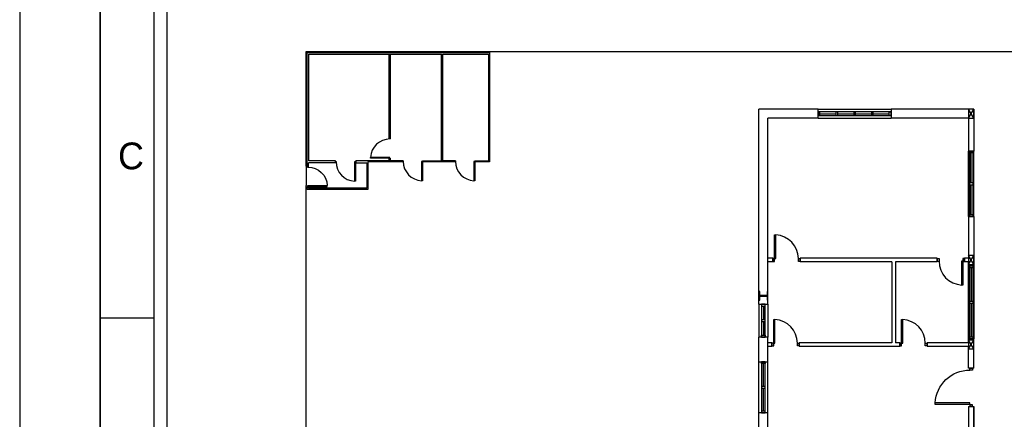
# Model space of a CAD drawing. Header units: millimetres. Extents: x -559 to 10735, y -2326 to 222.
# Tile 46 of 256: x 499 to 705, y -1330 to -1246. Entities that reach past the tile are written whole.
import ezdxf

# ---------------------------------------------------------------- set-up
doc = ezdxf.new("R2010")
doc.units = ezdxf.units.MM
doc.header["$LTSCALE"] = 4
for name, color, linetype in [('Extremos da Area Total', 253, 'Continuous'), ('Modelo', 251, 'Continuous'), ('Modificaçoes da Planta Baixa', 255, 'Continuous'), ('Planta Baixa', 251, 'Continuous')]:
    doc.layers.add(name, color=color, linetype=linetype)

# ---------------------------------------------------------------- blocks, each defined once
blk = doc.blocks.new('AUW01D3S-flat-9-flat-1')
at = {"color": 9}
for p, q in [((-0.075, 0), (-0.075, 1.8)), ((0.075, 0), (0.075, 1.8))]:
    blk.add_line(p, q, dxfattribs=at)
blk = doc.blocks.new('AUD18D1S-flat-19-flat-1')
at = {"color": 9}
for p, q in [((-0.075, 1.8), (0.075, 1.8)), ((0.075, 0), (-0.075, 0))]:
    blk.add_line(p, q, dxfattribs=at)
blk = doc.blocks.new('AUD19D1S-flat-19-flat-1')
at = {"color": 9}
for p, q in [((0, 1.8), (0, 1.8)), ((0, 0), (0, 0))]:
    blk.add_line(p, q, dxfattribs=at)
blk = doc.blocks.new('AUD37D1S-flat-53-flat-1')
at = {"color": 9}
for p, q in [((-0.05, 0.05), (-0.05, 0)), ((0.05, 0.05), (-0.05, 0.05)), ((-0.05, 0), (0.05, 0)), ((0.05, 0), (0.05, 0.05))]:
    blk.add_line(p, q, dxfattribs=at)
at = {"color": 9, "oblique": 36.8699, "width": 1.25, "flags": 3}
for p in [(-0.05, 0.05), (0, 0.05), (0.05, 0.05)]:
    blk.add_attdef('JAMBPT', p, '', height=0.00632, rotation=153.4349, dxfattribs=at)
at = {"color": 9, "width": 0.5, "flags": 3}
for p in [(-0.05, 0.05), (0, 0.05)]:
    blk.add_attdef('JAMBPT', p, '', height=0.01, rotation=90, dxfattribs=at)
blk = doc.blocks.new('AUD37D1S-flat-52-flat-1')
at = {"color": 9}
for p, q in [((-0.05, 0), (0.05, 0)), ((-0.05, -0.05), (-0.05, 0)), ((0.05, 0), (0.05, -0.05)), ((0.05, -0.05), (-0.05, -0.05))]:
    blk.add_line(p, q, dxfattribs=at)
at = {"color": 9, "text_generation_flag": 4, "flags": 3}
for p, height, rotation, width in [((-0.05, -0.05), 0.00632, 206.5651, 1.25), ((-0.05, -0.05), 0.01, 270, 0.5), ((0, -0.05), 0.00632, 206.5651, 1.25), ((0, -0.05), 0.01, 270, 0.5), ((0.05, -0.05), 0.00632, 206.5651, 1.25)]:
    blk.add_attdef('JAMBPT', p, '', height=height, rotation=rotation, dxfattribs=dict(at, width=width))
blk = doc.blocks.new('AUD40D1S-flat-18-flat-1')
at = {"color": 9}
for p, q in [((-0.05, 0.9), (-0.05, -0.9)), ((0.05, 0.9), (-0.05, 0.9)), ((0.05, -0.9), (0.05, 0.9)), ((-0.05, -0.9), (0.05, -0.9))]:
    blk.add_line(p, q, dxfattribs=at)
blk = doc.blocks.new('AUD40D1S-flat-17-flat-1')
at = {"color": 9}
for p, q in [((-0.05, 0.9), (-0.05, -0.9)), ((0.05, 0.9), (-0.05, 0.9)), ((0.05, -0.9), (0.05, 0.9)), ((-0.05, -0.9), (0.05, -0.9))]:
    blk.add_line(p, q, dxfattribs=at)
blk = doc.blocks.new('AUD37D1S-flat-51-flat-1')
at = {"color": 9}
for p, q in [((-0.05, 0.05), (-0.05, 0)), ((0.05, 0.05), (-0.05, 0.05)), ((-0.05, 0), (0.05, 0)), ((0.05, 0), (0.05, 0.05))]:
    blk.add_line(p, q, dxfattribs=at)
at = {"color": 9, "oblique": 36.8699, "width": 1.25, "flags": 3}
for p in [(-0.05, 0.05), (0, 0.05), (0.05, 0.05)]:
    blk.add_attdef('JAMBPT', p, '', height=0.00632, rotation=153.4349, dxfattribs=at)
at = {"color": 9, "width": 0.5, "flags": 3}
for p in [(-0.05, 0.05), (0, 0.05)]:
    blk.add_attdef('JAMBPT', p, '', height=0.01, rotation=90, dxfattribs=at)
blk = doc.blocks.new('AUW01D1S-flat-22-flat-1')
at = {"color": 9}
blk.add_line((0, -0.4125), (0, 0.4125), dxfattribs=at)
blk = doc.blocks.new('AUW01D1S-flat-21-flat-1')
at = {"color": 9}
blk.add_line((0, -0.4125), (0, 0.4125), dxfattribs=at)
blk = doc.blocks.new('AUW01D3S-flat-5-flat-1')
at = {"color": 9}
for p, q in [((-0.075, 0), (-0.075, -2)), ((0.075, 0), (0.075, -2))]:
    blk.add_line(p, q, dxfattribs=at)
blk = doc.blocks.new('AUD18D1S-flat-15-flat-1')
at = {"color": 9}
for p, q in [((-0.075, 0), (0.075, 0)), ((0.075, -2), (-0.075, -2))]:
    blk.add_line(p, q, dxfattribs=at)
blk = doc.blocks.new('AUD19D1S-flat-15-flat-1')
at = {"color": 9}
for p, q in [((0, 0), (0, 0)), ((0, -2), (0, -2))]:
    blk.add_line(p, q, dxfattribs=at)
blk = doc.blocks.new('AUD37D1S-flat-41-flat-1')
at = {"color": 9}
for p, q in [((0.05, 0), (-0.05, 0)), ((-0.05, 0), (-0.05, -0.05)), ((0.05, -0.05), (0.05, 0)), ((-0.05, -0.05), (0.05, -0.05))]:
    blk.add_line(p, q, dxfattribs=at)
at = {"color": 9, "oblique": 36.8699, "width": 1.25, "flags": 3}
for p in [(-0.05, -0.05), (0, -0.05), (0.05, -0.05)]:
    blk.add_attdef('JAMBPT', p, '', height=0.00632, rotation=333.4349, dxfattribs=at)
at = {"color": 9, "width": 0.5, "flags": 3}
for p in [(0, -0.05), (0.05, -0.05)]:
    blk.add_attdef('JAMBPT', p, '', height=0.01, rotation=270, dxfattribs=at)
blk = doc.blocks.new('AUD37D1S-flat-40-flat-1')
at = {"color": 9}
for p, q in [((-0.05, 0.05), (0.05, 0.05)), ((-0.05, 0), (-0.05, 0.05)), ((0.05, 0), (-0.05, 0)), ((0.05, 0.05), (0.05, 0))]:
    blk.add_line(p, q, dxfattribs=at)
at = {"color": 9, "text_generation_flag": 4, "flags": 3}
for p, height, rotation, width in [((-0.05, 0.05), 0.00632, 26.5651, 1.25), ((0, 0.05), 0.01, 90, 0.5), ((0, 0.05), 0.00632, 26.5651, 1.25), ((0.05, 0.05), 0.01, 90, 0.5), ((0.05, 0.05), 0.00632, 26.5651, 1.25)]:
    blk.add_attdef('JAMBPT', p, '', height=height, rotation=rotation, dxfattribs=dict(at, width=width))
blk = doc.blocks.new('AUD40D1S-flat-10-flat-1')
at = {"color": 9}
for p, q in [((0.05, 1), (-0.05, 1)), ((-0.05, 1), (-0.05, -1)), ((0.05, -1), (0.05, 1)), ((-0.05, -1), (0.05, -1))]:
    blk.add_line(p, q, dxfattribs=at)
blk = doc.blocks.new('AUD40D1S-flat-9-flat-1')
at = {"color": 9}
for p, q in [((0.05, 1), (-0.05, 1)), ((-0.05, 1), (-0.05, -1)), ((0.05, -1), (0.05, 1)), ((-0.05, -1), (0.05, -1))]:
    blk.add_line(p, q, dxfattribs=at)
blk = doc.blocks.new('AUD37D1S-flat-39-flat-1')
at = {"color": 9}
for p, q in [((0.05, 0), (-0.05, 0)), ((-0.05, 0), (-0.05, -0.05)), ((0.05, -0.05), (0.05, 0)), ((-0.05, -0.05), (0.05, -0.05))]:
    blk.add_line(p, q, dxfattribs=at)
at = {"color": 9, "oblique": 36.8699, "width": 1.25, "flags": 3}
for p in [(-0.05, -0.05), (0, -0.05), (0.05, -0.05)]:
    blk.add_attdef('JAMBPT', p, '', height=0.00632, rotation=333.4349, dxfattribs=at)
at = {"color": 9, "width": 0.5, "flags": 3}
for p in [(0, -0.05), (0.05, -0.05)]:
    blk.add_attdef('JAMBPT', p, '', height=0.01, rotation=270, dxfattribs=at)
blk = doc.blocks.new('AUW01D1S-flat-14-flat-1')
at = {"color": 9}
blk.add_line((0, 0.4625), (0, -0.4625), dxfattribs=at)
blk = doc.blocks.new('AUW01D1S-flat-13-flat-1')
at = {"color": 9}
blk.add_line((0, 0.4625), (0, -0.4625), dxfattribs=at)
blk = doc.blocks.new('AUW01D3S-flat-4-flat-1')
at = {"color": 9}
for p, q in [((0, 0.125), (2, 0.125)), ((0, -0.125), (2, -0.125))]:
    blk.add_line(p, q, dxfattribs=at)
blk = doc.blocks.new('AUD18D1S-flat-14-flat-1')
at = {"color": 9}
for p, q in [((0, -0.125), (0, 0.125)), ((2, 0.125), (2, -0.125))]:
    blk.add_line(p, q, dxfattribs=at)
blk = doc.blocks.new('AUD19D1S-flat-14-flat-1')
at = {"color": 9}
for p, q in [((0, 0), (0, 0)), ((2, 0), (2, 0))]:
    blk.add_line(p, q, dxfattribs=at)
blk = doc.blocks.new('AUD37D1S-flat-38-flat-1')
at = {"color": 9}
for p, q in [((0, 0.05), (0, -0.05)), ((0.05, 0.05), (0, 0.05)), ((0.05, -0.05), (0.05, 0.05)), ((0, -0.05), (0.05, -0.05))]:
    blk.add_line(p, q, dxfattribs=at)
at = {"color": 9, "oblique": 36.8699, "width": 1.25, "flags": 3}
for p in [(0.05, 0.05), (0.05, 0), (0.05, -0.05)]:
    blk.add_attdef('JAMBPT', p, '', height=0.00632, rotation=63.4349, dxfattribs=at)
at = {"color": 9, "width": 0.5, "flags": 3}
for p in [(0.05, 0.05), (0.05, 0)]:
    blk.add_attdef('JAMBPT', p, '', height=0.01, dxfattribs=at)
blk = doc.blocks.new('AUD37D1S-flat-37-flat-1')
at = {"color": 9}
for p, q in [((-0.05, 0.05), (0, 0.05)), ((-0.05, -0.05), (-0.05, 0.05)), ((0, 0.05), (0, -0.05)), ((0, -0.05), (-0.05, -0.05))]:
    blk.add_line(p, q, dxfattribs=at)
at = {"color": 9, "text_generation_flag": 4, "flags": 3}
for p, height, rotation, width in [((-0.05, 0.05), 0.01, 180, 0.5), ((-0.05, 0), 0.01, 180, 0.5), ((-0.05, 0.05), 0.00632, 116.5651, 1.25), ((-0.05, 0), 0.00632, 116.5651, 1.25), ((-0.05, -0.05), 0.00632, 116.5651, 1.25)]:
    blk.add_attdef('JAMBPT', p, '', height=height, rotation=rotation, dxfattribs=dict(at, width=width))
blk = doc.blocks.new('AUD40D1S-flat-8-flat-1')
at = {"color": 9}
for p, q in [((-1, 0.05), (-1, -0.05)), ((1, 0.05), (-1, 0.05)), ((1, -0.05), (1, 0.05)), ((-1, -0.05), (1, -0.05))]:
    blk.add_line(p, q, dxfattribs=at)
blk = doc.blocks.new('AUD40D1S-flat-7-flat-1')
at = {"color": 9}
for p, q in [((-1, 0.05), (-1, -0.05)), ((1, 0.05), (-1, 0.05)), ((1, -0.05), (1, 0.05)), ((-1, -0.05), (1, -0.05))]:
    blk.add_line(p, q, dxfattribs=at)
blk = doc.blocks.new('AUD37D1S-flat-36-flat-1')
at = {"color": 9}
for p, q in [((0, 0.05), (0, -0.05)), ((0.05, 0.05), (0, 0.05)), ((0.05, -0.05), (0.05, 0.05)), ((0, -0.05), (0.05, -0.05))]:
    blk.add_line(p, q, dxfattribs=at)
at = {"color": 9, "oblique": 36.8699, "width": 1.25, "flags": 3}
for p in [(0.05, 0.05), (0.05, 0), (0.05, -0.05)]:
    blk.add_attdef('JAMBPT', p, '', height=0.00632, rotation=63.4349, dxfattribs=at)
at = {"color": 9, "width": 0.5, "flags": 3}
for p in [(0.05, 0.05), (0.05, 0)]:
    blk.add_attdef('JAMBPT', p, '', height=0.01, dxfattribs=at)
blk = doc.blocks.new('AUD37D1S-flat-35-flat-1')
at = {"color": 9}
for p, q in [((0, 0.05), (0, -0.05)), ((0.05, 0.05), (0, 0.05)), ((0.05, -0.05), (0.05, 0.05)), ((0, -0.05), (0.05, -0.05))]:
    blk.add_line(p, q, dxfattribs=at)
at = {"color": 9, "oblique": 36.8699, "width": 1.25, "flags": 3}
for p in [(0.05, 0.05), (0.05, 0), (0.05, -0.05)]:
    blk.add_attdef('JAMBPT', p, '', height=0.00632, rotation=63.4349, dxfattribs=at)
at = {"color": 9, "width": 0.5, "flags": 3}
for p in [(0.05, 0.05), (0.05, 0)]:
    blk.add_attdef('JAMBPT', p, '', height=0.01, dxfattribs=at)
blk = doc.blocks.new('AUD37D1S-flat-34-flat-1')
at = {"color": 9}
for p, q in [((0, 0.05), (0, -0.05)), ((0.05, 0.05), (0, 0.05)), ((0.05, -0.05), (0.05, 0.05)), ((0, -0.05), (0.05, -0.05))]:
    blk.add_line(p, q, dxfattribs=at)
at = {"color": 9, "oblique": 36.8699, "width": 1.25, "flags": 3}
for p in [(0.05, 0.05), (0.05, 0), (0.05, -0.05)]:
    blk.add_attdef('JAMBPT', p, '', height=0.00632, rotation=63.4349, dxfattribs=at)
at = {"color": 9, "width": 0.5, "flags": 3}
for p in [(0.05, 0.05), (0.05, 0)]:
    blk.add_attdef('JAMBPT', p, '', height=0.01, dxfattribs=at)
blk = doc.blocks.new('AUW01D1S-flat-12-flat-1')
at = {"color": 9}
blk.add_line((-0.21875, 0), (0.21875, 0), dxfattribs=at)
blk = doc.blocks.new('AUW01D1S-flat-11-flat-1')
at = {"color": 9}
blk.add_line((-0.21875, 0), (0.21875, 0), dxfattribs=at)
blk = doc.blocks.new('AUW01D1S-flat-10-flat-1')
at = {"color": 9}
blk.add_line((-0.21875, 0), (0.21875, 0), dxfattribs=at)
blk = doc.blocks.new('AUW01D1S-flat-9-flat-1')
at = {"color": 9}
blk.add_line((-0.21875, 0), (0.21875, 0), dxfattribs=at)
blk = doc.blocks.new('AUW01D3S-flat-2-flat-1')
at = {"color": 9}
for p, q in [((-0.125, 0), (-0.125, 1.4)), ((0.125, 0), (0.125, 1.4))]:
    blk.add_line(p, q, dxfattribs=at)
blk = doc.blocks.new('AUD18D1S-flat-12-flat-1')
at = {"color": 9}
for p, q in [((-0.125, 1.4), (0.125, 1.4)), ((0.125, 0), (-0.125, 0))]:
    blk.add_line(p, q, dxfattribs=at)
blk = doc.blocks.new('AUD19D1S-flat-12-flat-1')
at = {"color": 9}
for p, q in [((0, 1.4), (0, 1.4)), ((0, 0), (0, 0))]:
    blk.add_line(p, q, dxfattribs=at)
blk = doc.blocks.new('AUD37D1S-flat-28-flat-1')
at = {"color": 9}
for p, q in [((-0.05, 0.05), (-0.05, 0)), ((0.05, 0.05), (-0.05, 0.05)), ((-0.05, 0), (0.05, 0)), ((0.05, 0), (0.05, 0.05))]:
    blk.add_line(p, q, dxfattribs=at)
at = {"color": 9, "oblique": 36.8699, "width": 1.25, "flags": 3}
for p in [(-0.05, 0.05), (0, 0.05), (0.05, 0.05)]:
    blk.add_attdef('JAMBPT', p, '', height=0.00632, rotation=153.4349, dxfattribs=at)
at = {"color": 9, "width": 0.5, "flags": 3}
for p in [(-0.05, 0.05), (0, 0.05)]:
    blk.add_attdef('JAMBPT', p, '', height=0.01, rotation=90, dxfattribs=at)
blk = doc.blocks.new('AUD37D1S-flat-27-flat-1')
at = {"color": 9}
for p, q in [((-0.05, 0), (0.05, 0)), ((-0.05, -0.05), (-0.05, 0)), ((0.05, 0), (0.05, -0.05)), ((0.05, -0.05), (-0.05, -0.05))]:
    blk.add_line(p, q, dxfattribs=at)
at = {"color": 9, "text_generation_flag": 4, "flags": 3}
for p, height, rotation, width in [((-0.05, -0.05), 0.00632, 206.5651, 1.25), ((-0.05, -0.05), 0.01, 270, 0.5), ((0, -0.05), 0.00632, 206.5651, 1.25), ((0, -0.05), 0.01, 270, 0.5), ((0.05, -0.05), 0.00632, 206.5651, 1.25)]:
    blk.add_attdef('JAMBPT', p, '', height=height, rotation=rotation, dxfattribs=dict(at, width=width))
blk = doc.blocks.new('AUD40D1S-flat-4-flat-1')
at = {"color": 9}
for p, q in [((-0.05, 0.7), (-0.05, -0.7)), ((0.05, 0.7), (-0.05, 0.7)), ((0.05, -0.7), (0.05, 0.7)), ((-0.05, -0.7), (0.05, -0.7))]:
    blk.add_line(p, q, dxfattribs=at)
blk = doc.blocks.new('AUD40D1S-flat-3-flat-1')
at = {"color": 9}
for p, q in [((-0.05, 0.7), (-0.05, -0.7)), ((0.05, 0.7), (-0.05, 0.7)), ((0.05, -0.7), (0.05, 0.7)), ((-0.05, -0.7), (0.05, -0.7))]:
    blk.add_line(p, q, dxfattribs=at)
blk = doc.blocks.new('AUD37D1S-flat-26-flat-1')
at = {"color": 9}
for p, q in [((-0.05, 0.05), (-0.05, 0)), ((0.05, 0.05), (-0.05, 0.05)), ((-0.05, 0), (0.05, 0)), ((0.05, 0), (0.05, 0.05))]:
    blk.add_line(p, q, dxfattribs=at)
at = {"color": 9, "oblique": 36.8699, "width": 1.25, "flags": 3}
for p in [(-0.05, 0.05), (0, 0.05), (0.05, 0.05)]:
    blk.add_attdef('JAMBPT', p, '', height=0.00632, rotation=153.4349, dxfattribs=at)
at = {"color": 9, "width": 0.5, "flags": 3}
for p in [(-0.05, 0.05), (0, 0.05)]:
    blk.add_attdef('JAMBPT', p, '', height=0.01, rotation=90, dxfattribs=at)
blk = doc.blocks.new('AUW01D1S-flat-4-flat-1')
at = {"color": 9}
blk.add_line((0, -0.3125), (0, 0.3125), dxfattribs=at)
blk = doc.blocks.new('AUW01D1S-flat-3-flat-1')
at = {"color": 9}
blk.add_line((0, -0.3125), (0, 0.3125), dxfattribs=at)
blk = doc.blocks.new('AUW01D3S-flat-1-flat-1')
at = {"color": 9}
for p, q in [((-0.125, 0), (-0.125, -0.9)), ((0.125, 0), (0.125, -0.9))]:
    blk.add_line(p, q, dxfattribs=at)
blk = doc.blocks.new('AUD18D1S-flat-11-flat-1')
at = {"color": 9}
for p, q in [((-0.125, 0), (0.125, 0)), ((0.125, -0.9), (-0.125, -0.9))]:
    blk.add_line(p, q, dxfattribs=at)
blk = doc.blocks.new('AUD19D1S-flat-11-flat-1')
at = {"color": 9}
for p, q in [((0, 0), (0, 0)), ((0, -0.9), (0, -0.9))]:
    blk.add_line(p, q, dxfattribs=at)
blk = doc.blocks.new('AUD37D1S-flat-25-flat-1')
at = {"color": 9}
for p, q in [((0.05, 0), (-0.05, 0)), ((-0.05, 0), (-0.05, -0.05)), ((0.05, -0.05), (0.05, 0)), ((-0.05, -0.05), (0.05, -0.05))]:
    blk.add_line(p, q, dxfattribs=at)
at = {"color": 9, "oblique": 36.8699, "width": 1.25, "flags": 3}
for p in [(-0.05, -0.05), (0, -0.05), (0.05, -0.05)]:
    blk.add_attdef('JAMBPT', p, '', height=0.00632, rotation=333.4349, dxfattribs=at)
at = {"color": 9, "width": 0.5, "flags": 3}
for p in [(0, -0.05), (0.05, -0.05)]:
    blk.add_attdef('JAMBPT', p, '', height=0.01, rotation=270, dxfattribs=at)
blk = doc.blocks.new('AUD37D1S-flat-24-flat-1')
at = {"color": 9}
for p, q in [((-0.05, 0.05), (0.05, 0.05)), ((-0.05, 0), (-0.05, 0.05)), ((0.05, 0), (-0.05, 0)), ((0.05, 0.05), (0.05, 0))]:
    blk.add_line(p, q, dxfattribs=at)
at = {"color": 9, "text_generation_flag": 4, "flags": 3}
for p, height, rotation, width in [((-0.05, 0.05), 0.00632, 26.5651, 1.25), ((0, 0.05), 0.01, 90, 0.5), ((0, 0.05), 0.00632, 26.5651, 1.25), ((0.05, 0.05), 0.01, 90, 0.5), ((0.05, 0.05), 0.00632, 26.5651, 1.25)]:
    blk.add_attdef('JAMBPT', p, '', height=height, rotation=rotation, dxfattribs=dict(at, width=width))
blk = doc.blocks.new('AUD40D1S-flat-2-flat-1')
at = {"color": 9}
for p, q in [((0.05, 0.45), (-0.05, 0.45)), ((-0.05, 0.45), (-0.05, -0.45)), ((0.05, -0.45), (0.05, 0.45)), ((-0.05, -0.45), (0.05, -0.45))]:
    blk.add_line(p, q, dxfattribs=at)
blk = doc.blocks.new('AUD40D1S-flat-1-flat-1')
at = {"color": 9}
for p, q in [((0.05, 0.45), (-0.05, 0.45)), ((-0.05, 0.45), (-0.05, -0.45)), ((0.05, -0.45), (0.05, 0.45)), ((-0.05, -0.45), (0.05, -0.45))]:
    blk.add_line(p, q, dxfattribs=at)
blk = doc.blocks.new('AUD37D1S-flat-23-flat-1')
at = {"color": 9}
for p, q in [((0.05, 0), (-0.05, 0)), ((-0.05, 0), (-0.05, -0.05)), ((0.05, -0.05), (0.05, 0)), ((-0.05, -0.05), (0.05, -0.05))]:
    blk.add_line(p, q, dxfattribs=at)
at = {"color": 9, "oblique": 36.8699, "width": 1.25, "flags": 3}
for p in [(-0.05, -0.05), (0, -0.05), (0.05, -0.05)]:
    blk.add_attdef('JAMBPT', p, '', height=0.00632, rotation=333.4349, dxfattribs=at)
at = {"color": 9, "width": 0.5, "flags": 3}
for p in [(0, -0.05), (0.05, -0.05)]:
    blk.add_attdef('JAMBPT', p, '', height=0.01, rotation=270, dxfattribs=at)
blk = doc.blocks.new('AUW01D1S-flat-2-flat-1')
at = {"color": 9}
blk.add_line((0, 0.1875), (0, -0.1875), dxfattribs=at)
blk = doc.blocks.new('AUW01D1S-flat-1-flat-1')
at = {"color": 9}
blk.add_line((0, 0.1875), (0, -0.1875), dxfattribs=at)
blk = doc.blocks.new('AUD18D1S-flat-8-flat-1')
at = {"color": 9}
for p, q in [((0, -0.05), (0, 0.05)), ((0.75, 0.05), (0.75, -0.05))]:
    blk.add_line(p, q, dxfattribs=at)
blk = doc.blocks.new('AUD19D1S-flat-8-flat-1')
at = {"color": 9}
for p, q in [((0, 0), (0, 0)), ((0.75, 0), (0.75, 0))]:
    blk.add_line(p, q, dxfattribs=at)
blk = doc.blocks.new('AUD37D1S-flat-18-flat-1')
at = {"color": 9}
for p, q in [((0, 0.0375), (0, -0.0375)), ((0.05, 0.0375), (0, 0.0375)), ((0.05, -0.0375), (0.05, 0.0375)), ((0, -0.0375), (0.05, -0.0375))]:
    blk.add_line(p, q, dxfattribs=at)
at = {"color": 9, "oblique": 22.61986, "width": 1.083333, "flags": 3}
for p in [(0.05, 0.0375), (0.05, 0), (0.05, -0.0375)]:
    blk.add_attdef('JAMBPT', p, '', height=0.00588, rotation=56.30993, dxfattribs=at)
at = {"color": 9, "width": 0.666667, "flags": 3}
for p in [(0.05, 0.0375), (0.05, 0)]:
    blk.add_attdef('JAMBPT', p, '', height=0.0075, dxfattribs=at)
blk = doc.blocks.new('AUD37D1S-flat-17-flat-1')
at = {"color": 9}
for p, q in [((-0.05, 0.0375), (0, 0.0375)), ((-0.05, -0.0375), (-0.05, 0.0375)), ((0, 0.0375), (0, -0.0375)), ((0, -0.0375), (-0.05, -0.0375))]:
    blk.add_line(p, q, dxfattribs=at)
at = {"color": 9, "text_generation_flag": 4, "flags": 3}
for p, height, rotation, width in [((-0.05, 0.0375), 0.0075, 180, 0.666667), ((-0.05, 0), 0.0075, 180, 0.666667), ((-0.05, 0.0375), 0.00588, 123.69007, 1.083333), ((-0.05, 0), 0.00588, 123.69007, 1.083333), ((-0.05, -0.0375), 0.00588, 123.69007, 1.083333)]:
    blk.add_attdef('JAMBPT', p, '', height=height, rotation=rotation, dxfattribs=dict(at, width=width))
blk = doc.blocks.new('AUD41D1S-flat-8-flat-1')
at = {"color": 9}
for p, q in [((-0.375, 0.0375), (-0.375, -0.0375)), ((0.375, -0.0375), (0.375, 0.0375))]:
    blk.add_line(p, q, dxfattribs=at)
blk = doc.blocks.new('AUD29D1S-flat-12-flat-1')
at = {"color": 9}
for p, q in [((-0.325, 0.65), (-0.293, 0.65)), ((-0.325, 0), (-0.325, 0.65)), ((-0.293, 0), (-0.293, 0.65)), ((-0.325, 0), (-0.293, 0))]:
    blk.add_line(p, q, dxfattribs=at)
blk.add_ellipse((-0.325, 0), major_axis=(-0.46, 0.46), ratio=1, start_param=3.926991, end_param=5.449157, dxfattribs=at)
blk = doc.blocks.new('AUD18D1S-flat-7-flat-1')
at = {"color": 9}
for p, q in [((0, -0.05), (0, 0.05)), ((0.75, 0.05), (0.75, -0.05))]:
    blk.add_line(p, q, dxfattribs=at)
blk = doc.blocks.new('AUD19D1S-flat-7-flat-1')
at = {"color": 9}
for p, q in [((0, 0), (0, 0)), ((0.75, 0), (0.75, 0))]:
    blk.add_line(p, q, dxfattribs=at)
blk = doc.blocks.new('AUD37D1S-flat-16-flat-1')
at = {"color": 9}
for p, q in [((0, 0.0375), (0, -0.0375)), ((0.05, 0.0375), (0, 0.0375)), ((0.05, -0.0375), (0.05, 0.0375)), ((0, -0.0375), (0.05, -0.0375))]:
    blk.add_line(p, q, dxfattribs=at)
at = {"color": 9, "oblique": 22.61986, "width": 1.083333, "flags": 3}
for p in [(0.05, 0.0375), (0.05, 0), (0.05, -0.0375)]:
    blk.add_attdef('JAMBPT', p, '', height=0.00588, rotation=56.30993, dxfattribs=at)
at = {"color": 9, "width": 0.666667, "flags": 3}
for p in [(0.05, 0.0375), (0.05, 0)]:
    blk.add_attdef('JAMBPT', p, '', height=0.0075, dxfattribs=at)
blk = doc.blocks.new('AUD37D1S-flat-15-flat-1')
at = {"color": 9}
for p, q in [((-0.05, 0.0375), (0, 0.0375)), ((-0.05, -0.0375), (-0.05, 0.0375)), ((0, 0.0375), (0, -0.0375)), ((0, -0.0375), (-0.05, -0.0375))]:
    blk.add_line(p, q, dxfattribs=at)
at = {"color": 9, "text_generation_flag": 4, "flags": 3}
for p, height, rotation, width in [((-0.05, 0.0375), 0.0075, 180, 0.666667), ((-0.05, 0), 0.0075, 180, 0.666667), ((-0.05, 0.0375), 0.00588, 123.69007, 1.083333), ((-0.05, 0), 0.00588, 123.69007, 1.083333), ((-0.05, -0.0375), 0.00588, 123.69007, 1.083333)]:
    blk.add_attdef('JAMBPT', p, '', height=height, rotation=rotation, dxfattribs=dict(at, width=width))
blk = doc.blocks.new('AUD41D1S-flat-7-flat-1')
at = {"color": 9}
for p, q in [((-0.375, 0.0375), (-0.375, -0.0375)), ((0.375, -0.0375), (0.375, 0.0375))]:
    blk.add_line(p, q, dxfattribs=at)
blk = doc.blocks.new('AUD29D1S-flat-11-flat-1')
at = {"color": 9}
for p, q in [((-0.325, 0.65), (-0.293, 0.65)), ((-0.325, 0), (-0.325, 0.65)), ((-0.293, 0), (-0.293, 0.65)), ((-0.325, 0), (-0.293, 0))]:
    blk.add_line(p, q, dxfattribs=at)
blk.add_ellipse((-0.325, 0), major_axis=(-0.46, 0.46), ratio=1, start_param=3.926991, end_param=5.449157, dxfattribs=at)
blk = doc.blocks.new('AUD18D1S-flat-6-flat-1')
at = {"color": 9}
for p, q in [((-0.75, -0.05), (-0.75, 0.05)), ((0, 0.05), (0, -0.05))]:
    blk.add_line(p, q, dxfattribs=at)
blk = doc.blocks.new('AUD19D1S-flat-6-flat-1')
at = {"color": 9}
for p, q in [((-0.75, 0), (-0.75, 0)), ((0, 0), (0, 0))]:
    blk.add_line(p, q, dxfattribs=at)
blk = doc.blocks.new('AUD37D1S-flat-14-flat-1')
at = {"color": 9}
for p, q in [((-0.05, 0.0375), (-0.05, -0.0375)), ((0, 0.0375), (-0.05, 0.0375)), ((0, -0.0375), (0, 0.0375)), ((-0.05, -0.0375), (0, -0.0375))]:
    blk.add_line(p, q, dxfattribs=at)
at = {"color": 9, "width": 0.666667, "flags": 3}
for p in [(-0.05, 0), (-0.05, -0.0375)]:
    blk.add_attdef('JAMBPT', p, '', height=0.0075, rotation=180, dxfattribs=at)
at = {"color": 9, "oblique": 22.61986, "width": 1.083333, "flags": 3}
for p in [(-0.05, 0.0375), (-0.05, 0), (-0.05, -0.0375)]:
    blk.add_attdef('JAMBPT', p, '', height=0.00588, rotation=236.30993, dxfattribs=at)
blk = doc.blocks.new('AUD37D1S-flat-13-flat-1')
at = {"color": 9}
for p, q in [((0, -0.0375), (0, 0.0375)), ((0, 0.0375), (0.05, 0.0375)), ((0.05, 0.0375), (0.05, -0.0375)), ((0.05, -0.0375), (0, -0.0375))]:
    blk.add_line(p, q, dxfattribs=at)
at = {"color": 9, "text_generation_flag": 4, "width": 1.083333, "flags": 3}
for p in [(0.05, 0.0375), (0.05, 0), (0.05, -0.0375)]:
    blk.add_attdef('JAMBPT', p, '', height=0.00588, rotation=303.69007, dxfattribs=at)
at = {"color": 9, "text_generation_flag": 4, "width": 0.666667, "flags": 3}
for p in [(0.05, 0), (0.05, -0.0375)]:
    blk.add_attdef('JAMBPT', p, '', height=0.0075, dxfattribs=at)
blk = doc.blocks.new('AUD41D1S-flat-6-flat-1')
at = {"color": 9}
for p, q in [((-0.375, 0.0375), (-0.375, -0.0375)), ((0.375, -0.0375), (0.375, 0.0375))]:
    blk.add_line(p, q, dxfattribs=at)
blk = doc.blocks.new('AUD29D1S-flat-10-flat-1')
at = {"color": 9}
for p, q in [((0.325, 0), (0.293, 0)), ((0.293, 0), (0.293, -0.65)), ((0.325, 0), (0.325, -0.65)), ((0.325, -0.65), (0.293, -0.65))]:
    blk.add_line(p, q, dxfattribs=at)
blk.add_ellipse((0.325, 0), major_axis=(0.46, 0.46), ratio=1, start_param=2.356194, end_param=3.878361, dxfattribs=at)
blk = doc.blocks.new('AUD18D1S-flat-5-flat-1')
at = {"color": 9}
for p, q in [((0, -0.05), (0, 0.05)), ((0.75, 0.05), (0.75, -0.05))]:
    blk.add_line(p, q, dxfattribs=at)
blk = doc.blocks.new('AUD19D1S-flat-5-flat-1')
at = {"color": 9}
for p, q in [((0, 0), (0, 0)), ((0.75, 0), (0.75, 0))]:
    blk.add_line(p, q, dxfattribs=at)
blk = doc.blocks.new('AUD37D1S-flat-12-flat-1')
at = {"color": 9}
for p, q in [((0, 0.0375), (0, -0.0375)), ((0.05, 0.0375), (0, 0.0375)), ((0.05, -0.0375), (0.05, 0.0375)), ((0, -0.0375), (0.05, -0.0375))]:
    blk.add_line(p, q, dxfattribs=at)
at = {"color": 9, "oblique": 22.61986, "width": 1.083333, "flags": 3}
for p in [(0.05, 0.0375), (0.05, 0), (0.05, -0.0375)]:
    blk.add_attdef('JAMBPT', p, '', height=0.00588, rotation=56.30993, dxfattribs=at)
at = {"color": 9, "width": 0.666667, "flags": 3}
for p in [(0.05, 0.0375), (0.05, 0)]:
    blk.add_attdef('JAMBPT', p, '', height=0.0075, dxfattribs=at)
blk = doc.blocks.new('AUD37D1S-flat-11-flat-1')
at = {"color": 9}
for p, q in [((-0.05, 0.0375), (0, 0.0375)), ((-0.05, -0.0375), (-0.05, 0.0375)), ((0, 0.0375), (0, -0.0375)), ((0, -0.0375), (-0.05, -0.0375))]:
    blk.add_line(p, q, dxfattribs=at)
at = {"color": 9, "text_generation_flag": 4, "flags": 3}
for p, height, rotation, width in [((-0.05, 0.0375), 0.0075, 180, 0.666667), ((-0.05, 0), 0.0075, 180, 0.666667), ((-0.05, 0.0375), 0.00588, 123.69007, 1.083333), ((-0.05, 0), 0.00588, 123.69007, 1.083333), ((-0.05, -0.0375), 0.00588, 123.69007, 1.083333)]:
    blk.add_attdef('JAMBPT', p, '', height=height, rotation=rotation, dxfattribs=dict(at, width=width))
blk = doc.blocks.new('AUD41D1S-flat-5-flat-1')
at = {"color": 9}
for p, q in [((-0.375, 0.0375), (-0.375, -0.0375)), ((0.375, -0.0375), (0.375, 0.0375))]:
    blk.add_line(p, q, dxfattribs=at)
blk = doc.blocks.new('AUD29D1S-flat-9-flat-1')
at = {"color": 9}
for p, q in [((-0.325, 0.65), (-0.293, 0.65)), ((-0.325, 0), (-0.325, 0.65)), ((-0.293, 0), (-0.293, 0.65)), ((-0.325, 0), (-0.293, 0))]:
    blk.add_line(p, q, dxfattribs=at)
blk.add_ellipse((-0.325, 0), major_axis=(-0.46, 0.46), ratio=1, start_param=3.926991, end_param=5.449157, dxfattribs=at)
blk = doc.blocks.new('AUD29D1S-flat-5-flat-1')
at = {"color": 9}
for p, q in [((0.265, 0), (0.239, 0)), ((0.239, 0), (0.239, -0.53)), ((0.265, 0), (0.265, -0.53)), ((0.265, -0.53), (0.239, -0.53))]:
    blk.add_line(p, q, dxfattribs=at)
blk.add_ellipse((0.265, 0), major_axis=(-0.375, 0.375), ratio=1, start_param=0.785398, end_param=2.307564, dxfattribs=at)
blk = doc.blocks.new('AUD29D1S-flat-3-flat-1')
at = {"color": 9}
for p, q in [((0.265, 0), (0.239, 0)), ((0.239, 0), (0.239, -0.53)), ((0.265, 0), (0.265, -0.53)), ((0.265, -0.53), (0.239, -0.53))]:
    blk.add_line(p, q, dxfattribs=at)
blk.add_ellipse((0.265, 0), major_axis=(-0.375, 0.375), ratio=1, start_param=0.785398, end_param=2.307564, dxfattribs=at)
blk = doc.blocks.new('AUD29D1S-flat-2-flat-1')
at = {"color": 9}
for p, q in [((0.265, 0), (0.239, 0)), ((0.239, 0), (0.239, -0.53)), ((0.265, 0), (0.265, -0.53)), ((0.265, -0.53), (0.239, -0.53))]:
    blk.add_line(p, q, dxfattribs=at)
blk.add_ellipse((0.265, 0), major_axis=(-0.375, 0.375), ratio=1, start_param=0.785398, end_param=2.307564, dxfattribs=at)
blk = doc.blocks.new('AUD29D1S-flat-1-flat-1')
at = {"color": 9}
for p, q in [((-0.53, -0.265), (-0.53, -0.239)), ((0, -0.239), (-0.53, -0.239)), ((0, -0.265), (-0.53, -0.265)), ((0, -0.265), (0, -0.239))]:
    blk.add_line(p, q, dxfattribs=at)
blk.add_ellipse((0, -0.265), major_axis=(-0.375, 0.375), ratio=1, start_param=-0.785398, end_param=0.736768, dxfattribs=at)
blk = doc.blocks.new('AUD18D1S-flat-27-flat-1')
at = {"color": 9}
for p, q in [((-0.075, 1.05), (0.075, 1.05)), ((0.075, 0), (-0.075, 0))]:
    blk.add_line(p, q, dxfattribs=at)
blk = doc.blocks.new('AUD19D1S-flat-27-flat-1')
at = {"color": 9}
for p, q in [((0, 1.05), (0, 1.05)), ((0, 0), (0, 0))]:
    blk.add_line(p, q, dxfattribs=at)
blk = doc.blocks.new('AUD37D1S-flat-73-flat-1')
at = {"color": 9}
for p, q in [((-0.0375, 0.05), (-0.0375, 0)), ((0.0375, 0.05), (-0.0375, 0.05)), ((-0.0375, 0), (0.0375, 0)), ((0.0375, 0), (0.0375, 0.05))]:
    blk.add_line(p, q, dxfattribs=at)
at = {"color": 9, "oblique": 22.61986, "width": 1.083333, "flags": 3}
for p in [(-0.0375, 0.05), (0, 0.05), (0.0375, 0.05)]:
    blk.add_attdef('JAMBPT', p, '', height=0.00588, rotation=146.30993, dxfattribs=at)
at = {"color": 9, "width": 0.666667, "flags": 3}
for p in [(-0.0375, 0.05), (0, 0.05)]:
    blk.add_attdef('JAMBPT', p, '', height=0.0075, rotation=90, dxfattribs=at)
blk = doc.blocks.new('AUD37D1S-flat-72-flat-1')
at = {"color": 9}
for p, q in [((-0.0375, 0), (0.0375, 0)), ((-0.0375, -0.05), (-0.0375, 0)), ((0.0375, 0), (0.0375, -0.05)), ((0.0375, -0.05), (-0.0375, -0.05))]:
    blk.add_line(p, q, dxfattribs=at)
at = {"color": 9, "text_generation_flag": 4, "flags": 3}
for p, height, rotation, width in [((-0.0375, -0.05), 0.00588, 213.69007, 1.083333), ((-0.0375, -0.05), 0.0075, 270, 0.666667), ((0, -0.05), 0.00588, 213.69007, 1.083333), ((0, -0.05), 0.0075, 270, 0.666667), ((0.0375, -0.05), 0.00588, 213.69007, 1.083333)]:
    blk.add_attdef('JAMBPT', p, '', height=height, rotation=rotation, dxfattribs=dict(at, width=width))
blk = doc.blocks.new('AUD41D1S-flat-16-flat-1')
at = {"color": 9}
for p, q in [((0.0375, 0.525), (-0.0375, 0.525)), ((-0.0375, -0.525), (0.0375, -0.525))]:
    blk.add_line(p, q, dxfattribs=at)
blk = doc.blocks.new('AUD30D1S-flat-4-flat-1')
at = {"color": 9}
for p, q in [((-0.95, 0.475), (-0.95, 0.429)), ((0, 0.475), (-0.95, 0.475)), ((0, 0.429), (-0.95, 0.429)), ((0, 0.475), (0, 0.429))]:
    blk.add_line(p, q, dxfattribs=at)
blk.add_ellipse((0, 0.475), major_axis=(0.672, 0.672), ratio=1, start_param=2.404825, end_param=3.926991, dxfattribs=at)

msp = doc.modelspace()

# ---------------------------------------------------------------- linework, layer by layer
at = {"layer": 'Extremos da Area Total'}
msp.add_line((558.91, -1277.04), (558.91, -1281.08), dxfattribs=at)
msp.add_lwpolyline([(558.91, -1277.04), (558.91, -1253.05), (1271.46, -1253.05), (1271.46, -1458.94), (558.91, -1458.94), (558.91, -1281.08)], dxfattribs=at)
at = {"layer": 'Modelo'}
for p, q in [((515.88, -1518.91), (515.88, -1098.58)), ((515.88, -1238.69), (515.88, -1378.8)), ((515.88, -1308.75), (527.09, -1308.75))]:
    msp.add_line(p, q, dxfattribs=at)
for points in [[(499.07, -1659.01), (1331.3, -1659.01), (1331.3, -1070.56), (499.07, -1070.56)], [(527.09, -1630.99), (1303.28, -1630.99), (1303.28, -1098.58), (527.09, -1098.58)], [(1300.48, -1628.19), (529.89, -1628.19), (529.89, -1101.39), (1300.48, -1101.39)]]:
    msp.add_lwpolyline(points, close=True, dxfattribs=at)
at = {"layer": 'Modificaçoes da Planta Baixa'}
for p, q in [((576.29, -1271.24), (576.29, -1253.62)), ((576.55, -1271.24), (576.55, -1253.62)), ((587.23, -1275.94), (587.23, -1253.62)), ((587.47, -1275.94), (587.47, -1253.62)), ((576.32, -1271.24), (576.29, -1271.24)), ((576.29, -1271.24), (576.55, -1271.24)), ((576.29, -1275.94), (576.29, -1275.53)), ((576.29, -1275.53), (576.55, -1275.53)), ((576.55, -1275.94), (576.55, -1275.53)), ((559.45, -1277.24), (559.16, -1277.24)), ((565.05, -1276.35), (559.45, -1276.35)), ((559.45, -1277.24), (559.45, -1276.35)), ((565.05, -1275.94), (559.46, -1275.94)), ((565.05, -1276.35), (565.05, -1275.94)), ((569.22, -1276.25), (569.22, -1276.35)), ((569.34, -1276.03), (569.34, -1275.94)), ((569.34, -1275.94), (569.34, -1276.35)), ((583.39, -1275.94), (587.23, -1275.94)), ((594.18, -1276.15), (594.18, -1276.25)), ((594.3, -1275.94), (597.03, -1275.94)), ((559.45, -1281.38), (559.16, -1281.38)), ((559.31, -1281.27), (559.31, -1281.08)), ((559.45, -1281.67), (559.45, -1281.27))]:
    msp.add_line(p, q, dxfattribs=at)
for points in [[(559.16, -1276.15), (559.16, -1276.15), (559.16, -1253.25), (597.24, -1253.25), (597.24, -1276.15), (594.18, -1276.15)], [(559.46, -1275.94), (559.46, -1253.62), (587.23, -1253.62)], [(587.47, -1253.62), (597.03, -1253.62), (597.03, -1275.94)], [(571.85, -1276.15), (571.85, -1281.89), (559.16, -1281.89), (559.16, -1281.27)], [(559.16, -1277.24), (559.16, -1276.15)], [(569.34, -1276.35), (571.63, -1276.35), (571.63, -1281.67), (559.45, -1281.67), (559.45, -1281.49)], [(576.29, -1275.94), (569.34, -1275.94)], [(579.23, -1276.15), (571.85, -1276.15)], [(579.23, -1275.94), (576.55, -1275.94)], [(590.14, -1276.15), (583.07, -1276.15)], [(590.14, -1275.94), (587.47, -1275.94)]]:
    msp.add_lwpolyline(points, dxfattribs=at)
for points in [[(576.52, -1271.24), (576.52, -1271.36), (576.32, -1271.36), (576.32, -1271.24)], [(576.52, -1275.4), (576.52, -1275.53), (576.32, -1275.53), (576.32, -1275.4)], [(559.45, -1277.14), (559.16, -1277.14), (559.16, -1277.14), (559.45, -1277.14)], [(565.05, -1276.04), (565.18, -1276.04), (565.18, -1276.26), (565.05, -1276.26)], [(569.22, -1276.03), (569.34, -1276.03), (569.34, -1276.25), (569.22, -1276.25)], [(569.22, -1276.03), (569.34, -1276.03), (569.34, -1276.25), (569.22, -1276.25)], [(579.1, -1275.94), (579.23, -1275.94), (579.23, -1276.15), (579.1, -1276.15)], [(583.26, -1275.94), (583.39, -1275.94), (583.39, -1276.15), (583.26, -1276.15)], [(590.01, -1275.94), (590.14, -1275.94), (590.14, -1276.15), (590.01, -1276.15)], [(594.18, -1275.94), (594.3, -1275.94), (594.3, -1276.15), (594.18, -1276.15)], [(559.45, -1281.27), (559.16, -1281.27), (559.16, -1281.27), (559.45, -1281.27)]]:
    msp.add_lwpolyline(points, close=True, dxfattribs=at)
at = {"layer": 'Planta Baixa'}
for p, q in [((665.92, -1265.12), (653.54, -1265.12)), ((653.54, -1305.92), (653.54, -1265.12)), ((698.49, -1265.12), (681.16, -1265.12)), ((698.49, -1266.98), (697.35, -1265.15)), ((697.35, -1266.98), (698.49, -1265.15)), ((698.49, -1265.12), (698.49, -1273.88)), ((665.92, -1267.02), (655.44, -1267.02)), ((655.44, -1305.92), (655.44, -1267.02)), ((697.35, -1267.02), (681.16, -1267.02)), ((697.35, -1267.02), (697.35, -1273.88)), ((697.35, -1287.59), (697.35, -1304.16)), ((698.49, -1287.59), (698.49, -1304.16)), ((698.49, -1297.57), (697.35, -1295.74)), ((697.35, -1297.57), (698.49, -1295.74)), ((656.45, -1296.28), (655.44, -1296.28)), ((656.45, -1297.04), (655.44, -1297.04)), ((690.82, -1296.28), (662.17, -1296.28)), ((681.35, -1297.04), (662.17, -1297.04)), ((681.35, -1297.04), (681.35, -1313.95)), ((682.11, -1297.04), (682.11, -1313.95)), ((690.82, -1297.04), (682.11, -1297.04)), ((697.35, -1296.28), (696.53, -1296.28)), ((697.35, -1297.04), (696.53, -1297.04)), ((697.35, -1313.95), (697.35, -1297.04)), ((698.49, -1319.29), (698.49, -1297.46)), ((697.35, -1304.16), (697.35, -1313.95)), ((653.54, -1317.88), (653.54, -1312.77)), ((655.44, -1317.88), (655.44, -1312.77)), ((656.25, -1313.95), (655.44, -1313.95)), ((656.25, -1314.72), (655.44, -1314.72)), ((655.44, -1331.86), (655.44, -1314.72)), ((681.35, -1313.95), (661.96, -1313.95)), ((682.98, -1314.72), (661.96, -1314.72)), ((682.98, -1313.95), (682.11, -1313.95)), ((697.35, -1313.95), (688.69, -1313.95)), ((697.35, -1314.72), (688.69, -1314.72)), ((698.49, -1315.25), (697.35, -1313.42)), ((697.35, -1315.25), (698.49, -1313.42)), ((697.35, -1313.95), (697.35, -1314.72)), ((697.35, -1319.29), (697.35, -1314.72)), ((698.49, -1319.29), (698.49, -1314.71)), ((653.54, -1419.4), (653.54, -1328.54)), ((655.44, -1403.02), (655.44, -1328.54)), ((697.35, -1327.29), (697.35, -1331.86)), ((698.49, -1327.29), (698.49, -1334.64)), ((698.49, -1331.86), (698.49, -1327.29))]:
    msp.add_line(p, q, dxfattribs=at)
for points in [[(697.35, -1266.98), (698.49, -1266.98), (698.49, -1265.15), (697.35, -1265.15)], [(697.35, -1297.57), (698.49, -1297.57), (698.49, -1295.74), (697.35, -1295.74)], [(697.35, -1315.25), (698.49, -1315.25), (698.49, -1313.42), (697.35, -1313.42)]]:
    msp.add_lwpolyline(points, close=True, dxfattribs=at)
msp.add_lwpolyline([(653.58, -1305.08), (653.73, -1305.08), (653.73, -1304.32, -0.414214), (653.8, -1304.24), (655.18, -1304.24, -0.414214), (655.25, -1304.32), (655.25, -1305.08), (655.4, -1305.08), (655.4, -1303.25), (655.25, -1303.25), (655.25, -1304.01, -0.414214), (655.18, -1304.09), (653.8, -1304.09, -0.414214), (653.73, -1304.01), (653.73, -1303.25), (653.58, -1303.25)], format="xyb", close=True, dxfattribs=at)

# ---------------------------------------------------------------- block references
at = {"layer": 'Modificaçoes da Planta Baixa', "xscale": 7.618915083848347, "yscale": 7.618915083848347, "zscale": 7.618915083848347}
for name, p in [('AUD29D1S-flat-1-flat-1', (576.42, -1273.38)), ('AUD29D1S-flat-5-flat-1', (567.2, -1276.15)), ('AUD29D1S-flat-2-flat-1', (581.24, -1276.05)), ('AUD29D1S-flat-3-flat-1', (592.16, -1276.05))]:
    msp.add_blockref(name, p, dxfattribs=at)
at = {"layer": 'Modificaçoes da Planta Baixa', "xscale": -7.618915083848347, "yscale": 7.618915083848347, "zscale": 7.618915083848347, "rotation": 90}
msp.add_blockref('AUD29D1S-flat-2-flat-1', (559.31, -1279.26), dxfattribs=at)
at = {"layer": 'Planta Baixa', "xscale": 7.618915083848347, "yscale": 7.618915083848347, "zscale": 7.618915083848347}
for name, p in [('AUW01D3S-flat-4-flat-1', (665.92, -1266.07)), ('AUD18D1S-flat-14-flat-1', (665.92, -1266.07)), ('AUD37D1S-flat-38-flat-1', (665.92, -1266.07)), ('AUD40D1S-flat-8-flat-1', (673.54, -1266.07)), ('AUD40D1S-flat-7-flat-1', (673.54, -1266.07)), ('AUD19D1S-flat-14-flat-1', (665.92, -1266.07)), ('AUW01D1S-flat-12-flat-1', (667.97, -1266.07)), ('AUD37D1S-flat-36-flat-1', (669.63, -1266.07)), ('AUW01D1S-flat-11-flat-1', (671.68, -1266.07)), ('AUD37D1S-flat-35-flat-1', (673.35, -1266.07)), ('AUW01D1S-flat-10-flat-1', (675.39, -1266.07)), ('AUD37D1S-flat-34-flat-1', (677.06, -1266.07)), ('AUW01D1S-flat-9-flat-1', (679.11, -1266.07)), ('AUD37D1S-flat-37-flat-1', (681.16, -1266.07)), ('AUW01D3S-flat-9-flat-1', (697.92, -1287.59)), ('AUD18D1S-flat-19-flat-1', (697.92, -1287.59)), ('AUD37D1S-flat-52-flat-1', (697.92, -1273.88)), ('AUD40D1S-flat-18-flat-1', (697.92, -1280.74)), ('AUD40D1S-flat-17-flat-1', (697.92, -1280.74)), ('AUD19D1S-flat-19-flat-1', (697.92, -1287.59)), ('AUW01D1S-flat-21-flat-1', (697.92, -1277.4)), ('AUD37D1S-flat-51-flat-1', (697.92, -1280.93)), ('AUW01D1S-flat-22-flat-1', (697.92, -1284.07)), ('AUD37D1S-flat-53-flat-1', (697.92, -1287.59)), ('AUD29D1S-flat-11-flat-1', (659.31, -1296.37)), ('AUD18D1S-flat-7-flat-1', (656.45, -1296.66)), ('AUD37D1S-flat-16-flat-1', (656.45, -1296.66)), ('AUD41D1S-flat-7-flat-1', (659.31, -1296.66)), ('AUD19D1S-flat-7-flat-1', (656.45, -1296.66)), ('AUD37D1S-flat-15-flat-1', (662.17, -1296.66)), ('AUD18D1S-flat-6-flat-1', (696.53, -1296.66)), ('AUD37D1S-flat-13-flat-1', (690.82, -1296.66)), ('AUD41D1S-flat-6-flat-1', (693.68, -1296.66)), ('AUD19D1S-flat-6-flat-1', (696.53, -1296.66)), ('AUD29D1S-flat-10-flat-1', (693.68, -1296.94)), ('AUD37D1S-flat-14-flat-1', (696.53, -1296.66)), ('AUW01D3S-flat-5-flat-1', (697.92, -1297.88)), ('AUD18D1S-flat-15-flat-1', (697.92, -1297.88)), ('AUD37D1S-flat-41-flat-1', (697.92, -1297.88)), ('AUD40D1S-flat-10-flat-1', (697.92, -1305.5)), ('AUD40D1S-flat-9-flat-1', (697.92, -1305.5)), ('AUW01D1S-flat-14-flat-1', (697.92, -1301.78)), ('AUD19D1S-flat-15-flat-1', (697.92, -1304.16)), ('AUW01D3S-flat-1-flat-1', (654.49, -1305.92)), ('AUD18D1S-flat-11-flat-1', (654.49, -1305.92)), ('AUD37D1S-flat-25-flat-1', (654.49, -1305.92)), ('AUD40D1S-flat-2-flat-1', (654.49, -1309.34)), ('AUD40D1S-flat-1-flat-1', (654.49, -1309.34)), ('AUD19D1S-flat-11-flat-1', (654.49, -1305.92)), ('AUW01D1S-flat-2-flat-1', (654.49, -1307.73)), ('AUD37D1S-flat-39-flat-1', (697.92, -1305.31)), ('AUW01D1S-flat-13-flat-1', (697.92, -1309.21)), ('AUD37D1S-flat-23-flat-1', (654.49, -1309.15)), ('AUW01D1S-flat-1-flat-1', (654.49, -1310.96)), ('AUD29D1S-flat-12-flat-1', (659.11, -1314.05)), ('AUD29D1S-flat-9-flat-1', (685.83, -1314.05)), ('AUD37D1S-flat-24-flat-1', (654.49, -1312.77)), ('AUD18D1S-flat-8-flat-1', (656.25, -1314.33)), ('AUD37D1S-flat-18-flat-1', (656.25, -1314.33)), ('AUD41D1S-flat-8-flat-1', (659.11, -1314.33)), ('AUD19D1S-flat-8-flat-1', (656.25, -1314.33)), ('AUD37D1S-flat-17-flat-1', (661.96, -1314.33)), ('AUD18D1S-flat-5-flat-1', (682.98, -1314.33)), ('AUD37D1S-flat-12-flat-1', (682.98, -1314.33)), ('AUD41D1S-flat-5-flat-1', (685.83, -1314.33)), ('AUD19D1S-flat-5-flat-1', (682.98, -1314.33)), ('AUD37D1S-flat-11-flat-1', (688.69, -1314.33)), ('AUD37D1S-flat-40-flat-1', (697.92, -1313.12)), ('AUW01D3S-flat-2-flat-1', (654.49, -1328.62)), ('AUD18D1S-flat-12-flat-1', (654.49, -1328.62)), ('AUD37D1S-flat-27-flat-1', (654.49, -1317.95)), ('AUD40D1S-flat-4-flat-1', (654.49, -1323.29)), ('AUD40D1S-flat-3-flat-1', (654.49, -1323.29)), ('AUD19D1S-flat-12-flat-1', (654.49, -1328.62)), ('AUW01D1S-flat-3-flat-1', (654.49, -1320.72)), ('AUD37D1S-flat-26-flat-1', (654.49, -1323.48)), ('AUW01D1S-flat-4-flat-1', (654.49, -1325.86)), ('AUD37D1S-flat-28-flat-1', (654.49, -1328.62))]:
    msp.add_blockref(name, p, dxfattribs=at)
at = {"layer": 'Planta Baixa', "xscale": -7.618915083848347, "yscale": 7.618915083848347, "zscale": 7.618915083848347, "rotation": 180}
for name, p in [('AUD30D1S-flat-4-flat-1', (697.63, -1323.29)), ('AUD18D1S-flat-27-flat-1', (697.92, -1319.29)), ('AUD37D1S-flat-73-flat-1', (697.92, -1319.29)), ('AUD41D1S-flat-16-flat-1', (697.92, -1323.29)), ('AUD19D1S-flat-27-flat-1', (697.92, -1319.29)), ('AUD37D1S-flat-72-flat-1', (697.92, -1327.29))]:
    msp.add_blockref(name, p, dxfattribs=at)

# ---------------------------------------------------------------- texts
at = {"layer": 'Modelo', "insert": (519.62, -1272.1), "char_height": 5.6, "attachment_point": 1}
msp.add_mtext_dynamic_manual_height_columns('C', width=76.9403, gutter_width=28.02, heights=[0], dxfattribs=at)

doc.saveas('drawing.dxf')
